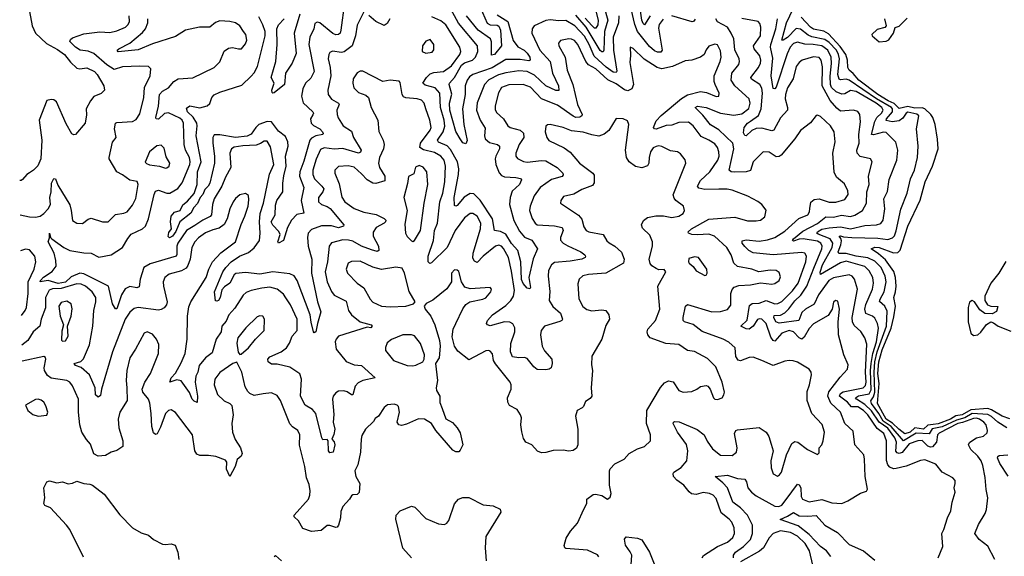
# Model space of a CAD drawing. Extents: x 2143765 to 2212931, y 878955 to 1017455.
# Tile 28 of 256: x 2144875 to 2151760, y 900077 to 903828. Entities that reach past the tile are written whole.
import ezdxf

# ---------------------------------------------------------------- set-up
doc = ezdxf.new("R2010")
doc.units = 0

msp = doc.modelspace()

# ---------------------------------------------------------------- linework, layer by layer
at = {"layer": '0CON20XD'}
for points in [[(2147147.4, 903945), (2147121.6, 903755), (2147115.7, 903734.3), (2147105, 903723.8), (2147085, 903723.2), (2147065, 903731.9), (2146975, 903806.5), (2146955, 903811.4), (2146938.9, 903801.1), (2146931.8, 903765), (2146903.2, 903705), (2146896.3, 903655), (2146935.4, 903465), (2146911.6, 903418.4), (2146875, 903384.2), (2146856.1, 903343.9), (2146847, 903293), (2146856.9, 903246.9), (2146924.3, 903185), (2146930.6, 903175), (2146925.9, 903164.1), (2146910, 903135), (2146912.5, 903105), (2146929.2, 903089.2), (2146975, 903064.6), (2146993.9, 903045), (2146997.5, 903032.5), (2146995, 903024.6), (2146945, 903015.2), (2146915, 902998.9), (2146905, 902986.8), (2146861.8, 902838.2), (2146833.1, 902765), (2146831.3, 902735), (2146861.2, 902655), (2146842.6, 902565), (2146862, 902475), (2146813.6, 902466.4), (2146775, 902426.9), (2146747.5, 902375), (2146720, 902285), (2146684, 902265), (2146680, 902275), (2146697.1, 902327.1), (2146686.9, 902346.9), (2146645, 902390.8), (2146634.6, 902415), (2146661.1, 902465), (2146665, 902532.5), (2146673.1, 902565), (2146716.1, 902625), (2146715.3, 902685.3), (2146723.3, 902736.7), (2146739.3, 902805), (2146734.3, 902875), (2146752.9, 902945), (2146750.6, 902975), (2146735, 903012.2), (2146685, 903049.6), (2146635, 903114.2), (2146605, 903115.2), (2146547.6, 903095), (2146526.6, 903075), (2146493.4, 903026.7), (2146465.8, 903014.2), (2146385, 903005.1), (2146275, 903023.4), (2146235, 903022.9), (2146225.8, 903005), (2146224.8, 902965.2), (2146238.4, 902875), (2146236.5, 902825), (2146204.2, 902685), (2146194.1, 902665), (2146169.7, 902640.3), (2146155.1, 902604.9), (2146138.2, 902585), (2146117.8, 902542.2), (2146093.3, 902515), (2146073.1, 902475), (2145995.6, 902414.4), (2145968.1, 902348.1), (2145945, 902314.7), (2145924.1, 902304.1), (2145913.1, 902313.1), (2145918.6, 902341.4), (2145936, 902365), (2145930, 902415), (2145935.4, 902455), (2145958.3, 902481.7), (2145996.7, 902493.3), (2146016.3, 902533.7), (2146049.7, 902560.3), (2146096.5, 902613.5), (2146116.3, 902675), (2146117.9, 902765), (2146145.5, 902835), (2146110, 903015), (2146117.4, 903085), (2146114.3, 903105), (2146087.3, 903147.3), (2146049.4, 903185), (2146041.1, 903208.9), (2146065, 903225.3), (2146135, 903211.4), (2146186.7, 903225), (2146205, 903241.2), (2146218.6, 903285), (2146235, 903301.9), (2146275, 903321.5), (2146428.8, 903371.2), (2146493.3, 903433.3), (2146514.3, 903455.7), (2146538.6, 903501.4), (2146592.5, 903715), (2146590.8, 903745), (2146575, 903792.5), (2146548.2, 903848.2)], [(2148215, 903863.2), (2148289.4, 903815), (2148325, 903682.2), (2148359.5, 903639.5), (2148402.3, 903615), (2148425, 903593.2), (2148442.7, 903565), (2148444.5, 903545.5), (2148435, 903540.8), (2148375, 903550.5), (2148275, 903550), (2148178.9, 903491.1), (2148044.6, 903445.4), (2148021.3, 903428.7), (2148004.8, 903405), (2147989.8, 903365), (2147990.4, 903305), (2147971.1, 903205), (2147982.1, 903095), (2148005, 902982.5), (2147995, 902960), (2147975, 902966.7), (2147954.3, 902994.3), (2147925.3, 903045.3), (2147883.2, 903195), (2147881.9, 903245), (2147896.9, 903306.9), (2147878.5, 903375), (2147880.9, 903385), (2147916.4, 903425), (2147965, 903510.8), (2147985, 903525.4), (2148041.5, 903545), (2148062.4, 903565), (2148078.4, 903605), (2148075.9, 903645), (2147943, 903803), (2147875, 903926.2)], [(2148095.4, 903914.6), (2148144.6, 903804.6), (2148165, 903792.5), (2148215, 903790.1), (2148225, 903782.6), (2148238.1, 903755), (2148245.2, 903644.8), (2148195, 903585.5), (2148175, 903580), (2148174.3, 903674.3), (2148168, 903695), (2148080.9, 903755), (2148000.7, 903855)], [(2148961.5, 903915), (2148987, 903825), (2148965.4, 903744.6), (2148958.9, 903615), (2148955, 903603.6), (2148946.7, 903603.3), (2148935, 903612.5), (2148835.4, 903775), (2148765, 903859.3)], [(2148893, 903935), (2148920.1, 903825), (2148918.5, 903791.5), (2148905, 903768.1), (2148895, 903769.6), (2148875, 903788.1), (2148828.4, 903838.3)], [(2149375, 903831.8), (2149347.6, 903795), (2149341.7, 903768.3), (2149367.2, 903615), (2149358.7, 903601.3), (2149335, 903600), (2149315, 903609.5), (2149280.2, 903640.2), (2149196.3, 903746.3), (2149175.6, 903795.6), (2149151.3, 903905)], [(2149284.3, 903855), (2149245, 903793.3), (2149235, 903802.5), (2149226.7, 903825), (2149211.2, 903925)], [(2151778.2, 900975), (2151715, 901013.6), (2151670.6, 901055), (2151645, 901068.6), (2151610.3, 901070.3), (2151535, 901074.9), (2151485, 901045.4), (2151425, 901028.2), (2151325, 900982.7), (2151255, 900966.6), (2151235, 900932.3), (2151145, 900936.5), (2151055, 900883.1), (2150968.3, 900985), (2150912.3, 901022.3), (2150883, 901075), (2150830.6, 901145), (2150825.8, 901164.2), (2150845, 901191.2), (2150854, 901225), (2150850.5, 901365), (2150855.9, 901435), (2150871.3, 901505), (2150936.2, 901685), (2150940.4, 901789.6), (2150925.8, 901825), (2150887.8, 901857.8), (2150891.2, 901875), (2150919.8, 901925), (2150933.1, 901995), (2150927.5, 902035), (2150899.3, 902095), (2150855, 902140.7), (2150805, 902164.1), (2150725, 902175.9), (2150655, 902194.4), (2150603, 902193), (2150598.3, 902205), (2150618.1, 902255), (2150621.7, 902281.7), (2150618.1, 902298.1), (2150604.7, 902315), (2150615, 902318), (2150635, 902310), (2150695, 902305.7), (2150875, 902301.3), (2150945, 902290.6), (2150978.1, 902301.9), (2150992.2, 902317.8), (2151005, 902353.1), (2151036.7, 902503.3), (2151081.1, 902615), (2151105, 902716.2), (2151131.1, 902775), (2151153.8, 902865), (2151157.7, 902945), (2151145.3, 903065), (2151162.2, 903155), (2151147.9, 903167.9), (2151085, 903182.3), (2151073.2, 903175), (2151050.3, 903139.7), (2151025, 903121.4), (2150975, 903115.1), (2150933, 903123), (2150936.2, 903135), (2150978.6, 903185), (2150978.6, 903205), (2150970.4, 903215), (2150866, 903275), (2150674.6, 903405.4), (2150655, 903413.3), (2150615, 903407.1), (2150605, 903412.9), (2150597.1, 903445), (2150607.2, 903555), (2150601.2, 903585), (2150586.5, 903615), (2150535, 903669), (2150505, 903690.8), (2150415, 903707.3), (2150389.2, 903719.2), (2150335, 903763), (2150305, 903767.1), (2150245, 903703.4), (2150215, 903684.2), (2150204.8, 903684.8), (2150236.3, 903805), (2150283, 903905)], [(2144944.5, 903885), (2144961.6, 903785), (2144985.9, 903735), (2145062.4, 903662.4), (2145140.3, 903620.3), (2145188.8, 903585), (2145230.2, 903530.2), (2145275, 903489.2), (2145295, 903483.8), (2145345, 903492.7), (2145397.5, 903465), (2145416.4, 903445), (2145464.3, 903365), (2145468.6, 903335), (2145445, 903311.4), (2145395, 903290), (2145370.2, 903259.8), (2145339.4, 903205), (2145342.4, 903162.4), (2145332.7, 903105), (2145265, 903026), (2145255, 903022), (2145240.9, 903030.9), (2145201.2, 903101.2), (2145132, 903255), (2145115, 903267.5), (2145095, 903271.2), (2145065, 903262.5), (2145012.3, 903125), (2145029.6, 902985), (2145023.2, 902855), (2145002.6, 902807.4), (2144972.5, 902775), (2144945, 902758.6), (2144925, 902746), (2144895, 902710.8), (2144885, 902704.2), (2144875.4, 902704.1)], [(2144878.7, 902464), (2144945, 902449.3), (2144985, 902446.9), (2145019.2, 902455), (2145045, 902472.3), (2145075.4, 902505), (2145091.8, 902535), (2145086.2, 902585), (2145095.6, 902625), (2145098.6, 902685), (2145115, 902718.8), (2145126, 902715), (2145141.7, 902671.7), (2145225, 902532.9), (2145236, 902495), (2145244.4, 902424.4), (2145275.7, 902405.7), (2145315, 902404.4), (2145355, 902434.3), (2145375, 902440.8), (2145455, 902415.7), (2145495, 902413.8), (2145545, 902467.1), (2145602.5, 902475), (2145625.8, 902485), (2145665, 902532), (2145688.3, 902578.3), (2145704, 902675), (2145697.3, 902697.3), (2145645, 902705.7), (2145595, 902743.1), (2145555, 902764.2), (2145500, 902855), (2145500, 902865), (2145525, 902972.5), (2145550.8, 903005), (2145537.8, 903065), (2145545, 903103.8), (2145555, 903109.4), (2145665, 903115.4), (2145689.5, 903130.5), (2145715, 903169.2), (2145742.5, 903285), (2145748.8, 903355), (2145788.2, 903435), (2145792.5, 903485), (2145775, 903500), (2145715, 903502.9), (2145595, 903498.2), (2145535, 903480.3), (2145485, 903513.1), (2145395, 903590.8), (2145355, 903607.3), (2145298.8, 903615), (2145266.7, 903635), (2145225.8, 903675), (2145230.6, 903689.4), (2145245, 903700.8), (2145325, 903730), (2145435, 903744.1), (2145505, 903738.4), (2145555, 903750.8), (2145614.7, 903775.3), (2145634.6, 903795), (2145642.9, 903815), (2145640.7, 903855)], [(2146958.8, 901705), (2146945.6, 901645), (2146935, 901638.8), (2146930, 901645), (2146912.6, 901712.6), (2146907.3, 901765), (2146816.7, 902005), (2146795, 902037.1), (2146765, 902051.7), (2146645, 902064.3), (2146555, 902049), (2146455, 902060.3), (2146387, 902053), (2146375, 902044.2), (2146345, 901986.2), (2146308.6, 901961.4), (2146290, 901940), (2146277.3, 901885), (2146265.6, 901865), (2146255, 901859.4), (2146243.7, 901863.7), (2146238, 901925), (2146296.4, 902065), (2146316.2, 902095), (2146353.8, 902135), (2146412.9, 902175), (2146475, 902200.6), (2146515, 902233.9), (2146551.1, 902285), (2146557.5, 902335), (2146551.4, 902415), (2146557.1, 902472.9), (2146579.8, 902545), (2146621.4, 902748.6), (2146652.7, 902815), (2146630, 902940), (2146605, 902980), (2146585, 902980), (2146558.4, 902961.6), (2146529, 902951), (2146435, 902946.9), (2146374.2, 902935.8), (2146355.4, 902924.6), (2146345.5, 902895), (2146351.9, 902795), (2146315, 902727.5), (2146290, 902665), (2146234.2, 902575), (2146223.7, 902535), (2146216.9, 902463.1), (2146207.7, 902452.2), (2146155, 902426.6), (2146101, 902389), (2146040.7, 902355), (2145982.2, 902265), (2145974.2, 902244.2), (2145973.8, 902186.2), (2145968.5, 902175), (2145788.7, 902121.3), (2145743.5, 902095), (2145717.5, 902015), (2145710.3, 901959.7), (2145695, 901953.5), (2145645, 901961.8), (2145613.8, 901946.2), (2145587.6, 901905), (2145555, 901807.5), (2145545, 901807.5), (2145525, 901841.2), (2145495.7, 901965.7), (2145325, 902051.2), (2145295, 902055.8), (2145235, 902031.1), (2145195, 901994.1), (2145145, 901982.7), (2145075, 902003.7), (2145018.8, 901995), (2145020.4, 902005), (2145041.4, 902028.6), (2145102.4, 902067.6), (2145129.6, 902105), (2145128.1, 902145), (2145115.6, 902195.6), (2145074.3, 902275), (2145083.6, 902303.6), (2145085, 902336.2), (2145090, 902305), (2145101.2, 902295), (2145185, 902235.6), (2145225, 902214.4), (2145325, 902197.5), (2145375, 902195.5), (2145427.8, 902167.8), (2145515, 902183.9), (2145595, 902234.6), (2145630.7, 902299.3), (2145655, 902329.2), (2145733.4, 902366.6), (2145754.7, 902385.3), (2145776.9, 902435), (2145815, 902606.7), (2145825, 902629.2), (2145845, 902635.4), (2145905, 902615.4), (2145925, 902616.2), (2145982, 902648), (2146012.1, 902687.9), (2146064.8, 902815), (2146068.1, 902835), (2146062.6, 902865), (2146035.8, 902915), (2146025.7, 902955.7), (2146020.8, 903105), (2146011.8, 903125), (2145995, 903140.3), (2145915, 903176.6), (2145888.3, 903171.7), (2145845, 903132.5), (2145830, 903135), (2145826.9, 903145), (2145845.8, 903224.2), (2145854.1, 903305), (2145875, 903328.8), (2145915, 903351.4), (2145953.3, 903396.7), (2145983.8, 903415), (2146085, 903420.8), (2146235.3, 903494.7), (2146275, 903534.2), (2146305, 903607.5), (2146335, 903630), (2146364.3, 903634.3), (2146405, 903624.2), (2146427.5, 903625), (2146455, 903660), (2146464.2, 903685), (2146455.9, 903724.1), (2146441.1, 903745), (2146415.2, 903785.3), (2146385.2, 903805.2), (2146344, 903816), (2146275, 903820), (2146245, 903809.6), (2146205, 903776.8), (2146133.4, 903776.6), (2146035, 903754.2), (2145965, 903711.6), (2145805, 903659.3), (2145705, 903617), (2145565, 903603.5), (2145556.2, 903615), (2145568.8, 903625), (2145645, 903663.2), (2145735, 903738.5), (2145755.3, 903765), (2145772.6, 903805), (2145770.8, 903835)], [(2146835, 903866), (2146794.3, 903735), (2146809.4, 903590.6), (2146780, 903525), (2146732.9, 903455), (2146726, 903374), (2146655, 903315.8), (2146645, 903314.3), (2146640, 903320), (2146638.6, 903335), (2146653.8, 903385), (2146634.3, 903425), (2146667.1, 903535), (2146676.7, 903655), (2146674.6, 903764.6), (2146685, 903791.4), (2146725.8, 903835)], [(2147285, 903887.5), (2147235, 903790), (2147222.9, 903715), (2147199.1, 903645), (2147145, 903602.5), (2147125, 903597.8), (2147062, 903608), (2147045, 903599.2), (2147036.9, 903585), (2147033.1, 903555), (2147046.8, 903495), (2147050, 903435), (2147029.6, 903335), (2147033.5, 903305), (2147055, 903271.8), (2147105, 903243.8), (2147110, 903235), (2147093.6, 903196.4), (2147094.6, 903164.6), (2147102.6, 903142.6), (2147137.8, 903085), (2147195, 903049.2), (2147210, 903005), (2147263.3, 902915), (2147258.9, 902901.1), (2147245, 902895.6), (2147135, 902928.4), (2147074, 902924), (2147005, 902931.1), (2146979.7, 902920.3), (2146947.7, 902852.3), (2146925.2, 902775), (2146925.8, 902745), (2146936.3, 902716.3), (2146989.1, 902665), (2147002, 902645), (2146995, 902625.6), (2146964.6, 902585), (2146963.8, 902555), (2146985, 902536.6), (2147025, 902522.7), (2147047, 902507), (2147142.9, 902395), (2147139.2, 902385), (2147105, 902372.8), (2147055, 902387), (2146985, 902388.1), (2146915, 902362.1), (2146893.1, 902335), (2146888.8, 902305), (2146892.4, 902245), (2146917.4, 902155), (2146916.1, 902055), (2146958, 901855), (2146981.1, 901785), (2146958.8, 901705)], [(2147462.5, 903835), (2147445, 903802.5), (2147425, 903787.5), (2147365, 903814.4), (2147316.8, 903856.8)], [(2149064.2, 903855), (2149062.6, 903805), (2149026, 903705), (2149027.9, 903615), (2149051.3, 903468.7), (2149045, 903460), (2149025, 903460.6), (2148975.3, 903495.3), (2148893, 903573), (2148857.5, 903655), (2148825, 903711.9), (2148756.3, 903786.3), (2148695, 903822.1), (2148645, 903820.6), (2148585, 903828), (2148555, 903822), (2148472, 903785), (2148458.9, 903765), (2148457.3, 903735), (2148512.5, 903615), (2148585.2, 903535.2), (2148601.9, 903455), (2148643.9, 903365), (2148645, 903333.1), (2148625, 903332), (2148555.4, 903365), (2148475, 903440.7), (2148423.7, 903466.3), (2148365, 903470.2), (2148275, 903457.2), (2148223, 903443), (2148155, 903407.4), (2148125.3, 903375), (2148073.8, 903246.2), (2148069.2, 903195), (2148095.2, 903125.2), (2148130.5, 903070.5), (2148126.2, 903015), (2148130.9, 902995), (2148160.4, 902970.4), (2148216.2, 902955), (2148230, 902945), (2148229.3, 902925), (2148203.8, 902875), (2148200, 902855), (2148205.3, 902815), (2148227.7, 902757.7), (2148245, 902739.1), (2148265, 902729.2), (2148345, 902724.5), (2148376.7, 902716.7), (2148385, 902707.5), (2148370.6, 902675), (2148320, 902630), (2148305.3, 902584.7), (2148300.3, 902535), (2148331.2, 902425), (2148369.2, 902349.2), (2148405, 902306.8), (2148456.4, 902286.4), (2148495.4, 902225), (2148465.4, 902155.4), (2148434.6, 902025), (2148447.5, 901955), (2148442.9, 901947.1), (2148425, 901950), (2148395, 901983.6), (2148385, 902012.5), (2148380, 902135), (2148357.8, 902215), (2148315, 902263.6), (2148275, 902328.4), (2148238.1, 902348.1), (2148194.5, 902355), (2148182.5, 902435), (2148095, 902567.1), (2148050, 902610), (2148025, 902614.1), (2147983.2, 902586.8), (2147935, 902530), (2147925, 902524.5), (2147915, 902528), (2147912.8, 902585), (2147944, 902745), (2147945.2, 902785), (2147936.7, 902835), (2147888.5, 902921.5), (2147865, 902945.2), (2147805, 902971.2), (2147797.1, 902985), (2147837, 903045), (2147847, 903083), (2147842.9, 903125), (2147817.6, 903215), (2147813.3, 903315), (2147780.6, 903350.6), (2147709.9, 903369.9), (2147695.4, 903385), (2147719.1, 903425), (2147745, 903449.2), (2147772, 903458), (2147837.8, 903465), (2147894.8, 903505), (2147953.9, 903585), (2147958.9, 903605), (2147953.4, 903635), (2147855, 903791.8), (2147819.6, 903819.6), (2147757.5, 903847.5)], [(2149599.3, 903830.7), (2149588, 903815), (2149578, 903812), (2149435, 903855.7)], [(2149867.7, 900065), (2149865.9, 900085), (2149881.2, 900105), (2149935.8, 900145), (2149985.1, 900194.9), (2149998.8, 900235), (2149998.5, 900295), (2149964.1, 900365), (2149915.8, 900415), (2149862.5, 900455), (2149824.9, 900554.9), (2149791.3, 900591.3), (2149737.5, 900635), (2149825, 900643), (2149895, 900620.8), (2149946.4, 900616.4), (2149958.3, 900598.3), (2149966.2, 900555), (2149992.1, 900525), (2150025, 900499.7), (2150155, 900426.8), (2150184.1, 900425.9), (2150205, 900433.8), (2150235, 900473.8), (2150315, 900580.8), (2150325, 900575.8), (2150336.4, 900555), (2150340.9, 900495), (2150348.6, 900475), (2150395, 900457.1), (2150485, 900472.9), (2150555, 900450.6), (2150625, 900445.7), (2150666.4, 900463.6), (2150755, 900518), (2150797, 900533), (2150803.8, 900545), (2150787.5, 900635), (2150783.3, 900755), (2150777, 900787), (2150714.5, 900855), (2150702.5, 900952.5), (2150645.7, 901005), (2150614.6, 901085), (2150547.1, 901147.1), (2150525.6, 901195), (2150534, 901226), (2150611.9, 901328.1), (2150664.4, 901385), (2150667.5, 901415), (2150638.5, 901485), (2150601.2, 901625), (2150598.9, 901715), (2150608.9, 901805), (2150595, 901860), (2150580, 901865), (2150565, 901853.3), (2150556.2, 901805), (2150529.5, 901760.5), (2150425, 901702.5), (2150395, 901669.1), (2150360.4, 901609.6), (2150345.2, 901594.8), (2150325, 901603.8), (2150287, 901647), (2150255, 901654.8), (2150205, 901636.9), (2150155, 901581.2), (2150145, 901584.5), (2150127.9, 901607.9), (2150095, 901705.3), (2150065, 901733.6), (2150045, 901737.3), (2150035, 901731.8), (2150005, 901686.2), (2149975, 901665.4), (2149955, 901666.2), (2149918.8, 901685), (2149961.9, 901728.1), (2149979.2, 901830.8), (2149996.6, 901843.4), (2150045, 901845.8), (2150095, 901865.3), (2150155, 901841.5), (2150176.1, 901843.8), (2150205, 901858.8), (2150278.3, 901931.7), (2150318.7, 901985), (2150372.8, 902135), (2150376.9, 902175), (2150365.3, 902195.3), (2150345, 902201.2), (2150145, 902184.5), (2150005, 902199.2), (2149973.8, 902213.8), (2149945, 902241.8), (2149926.9, 902265), (2149928.1, 902281.9), (2149955, 902290), (2150045, 902279.6), (2150105, 902288.2), (2150155, 902304.7), (2150225, 902349.7), (2150322.6, 902437.4), (2150386.7, 902465), (2150398.8, 902485), (2150400.9, 902509.1), (2150407.2, 902552.8), (2150429.7, 902570.3), (2150465.8, 902575.8), (2150535, 902552.3), (2150583.1, 902553.1), (2150645, 902570.5), (2150668.5, 902605), (2150665, 902631.2), (2150641.7, 902681.7), (2150586.6, 902726.6), (2150571.3, 902761.3), (2150561.5, 902895), (2150578.2, 902975), (2150569.6, 903045), (2150545, 903086.7), (2150475, 903152), (2150455, 903160), (2150445, 903157.5), (2150405, 903106), (2150335, 903054.3), (2150295, 902995.8), (2150199.8, 902880.2), (2150185, 902870.6), (2150165, 902869.4), (2150115, 902901.4), (2150075, 902904.2), (2150003.5, 902835), (2149986.2, 902773.8), (2149955, 902764.1), (2149871.6, 902761.6), (2149850, 902765), (2149835.8, 902775), (2149869.5, 902925), (2149861.8, 902965), (2149765, 903058.1), (2149705, 903094.2), (2149651.5, 903161.5), (2149597.5, 903215), (2149615, 903224.4), (2149675, 903213.7), (2149775, 903175.6), (2149869.1, 903160.8), (2149925, 903170.5), (2149973.8, 903206.2), (2149982.8, 903245), (2149975.2, 903275.2), (2149876.9, 903365), (2149850.9, 903405), (2149854.1, 903455), (2149903.6, 903515), (2149909.6, 903535), (2149906.1, 903555), (2149877, 903617), (2149869.7, 903695), (2149850.7, 903735), (2149824.8, 903774.8), (2149755, 903813.8), (2149744, 903835)], [(2150428.3, 902091.7), (2150484.8, 902225), (2150487, 902245), (2150477.8, 902265), (2150455, 902279), (2150354.5, 902295.5), (2150326.5, 902293.5), (2150285, 902278.6), (2150278.6, 902285), (2150286.5, 902295), (2150350.4, 902349.6), (2150455, 902402.1), (2150511.1, 902448.9), (2150565, 902446.5), (2150621.4, 902461.4), (2150685, 902453.2), (2150715, 902460.6), (2150767.7, 902495), (2150796.7, 902545), (2150800, 902625), (2150815.4, 902675), (2150811.3, 902735), (2150835.7, 902835), (2150824.4, 902854.4), (2150751.5, 902871.5), (2150731.1, 902895), (2150730, 902915), (2150745.7, 902965), (2150744, 903025), (2150753.5, 903115), (2150750, 903165), (2150735, 903187.1), (2150705, 903195.5), (2150615, 903189.7), (2150589.1, 903209.1), (2150543.6, 903263.6), (2150487.2, 903365), (2150487.8, 903497.8), (2150480.7, 903545), (2150465, 903562.7), (2150425, 903568.7), (2150346, 903544), (2150325, 903528.1), (2150305, 903500.8), (2150283.3, 903415), (2150245, 903352.2), (2150229.7, 903305), (2150228.2, 903275), (2150244.7, 903215), (2150244, 903195), (2150195, 903142.7), (2150148.6, 903055), (2150135, 903051.5), (2150065, 903070.5), (2150025, 903067.3), (2149995.8, 903054.2), (2149955, 903015.8), (2149945, 903019.2), (2149936.8, 903036.8), (2149942.3, 903075), (2149965.3, 903105), (2149985, 903119.5), (2150041.4, 903158.7), (2150059.1, 903205), (2150068.4, 903315), (2150065, 903350), (2150051.8, 903375), (2149991.7, 903411.7), (2149987.3, 903425), (2150042.2, 903495), (2150055.3, 903525), (2150057.4, 903545), (2150050, 903575), (2150012.2, 903625), (2150006.6, 903645), (2150055.3, 903715), (2150057, 903777), (2150051.7, 903801.7), (2150038.8, 903815), (2149925, 903836.4)], [(2151693.8, 900055), (2151645, 900148), (2151585, 900194.4), (2151554.4, 900235), (2151580.5, 900299.5), (2151626.9, 900375), (2151635.4, 900404.6), (2151644.5, 900484.5), (2151632.9, 900542.9), (2151627, 900627), (2151611.1, 900711.1), (2151597.9, 900745), (2151575, 900777.8), (2151525, 900824.3), (2151510, 900855), (2151517.4, 900872.6), (2151533.1, 900885), (2151565, 900904.6), (2151615, 900915.5), (2151640.4, 900939.6), (2151643.5, 900956.5), (2151632.8, 900995), (2151616.1, 901015), (2151586.3, 901035), (2151565, 901042.3), (2151545, 901040.8), (2151468, 901012), (2151435, 901005.7), (2151305, 900937.8), (2151294, 900925), (2151285.2, 900874.8), (2151258.8, 900841.2), (2151245, 900839.6), (2151225, 900847.5), (2151185, 900886.2), (2151155, 900884.3), (2151095, 900864), (2151045, 900803), (2151025, 900795.6), (2151009.9, 900799.9), (2151001.9, 900811.9), (2151005.9, 900874.1), (2150994.6, 900905), (2150945, 900973.1), (2150884.7, 901015), (2150832.6, 901092.6), (2150785, 901138.9), (2150726.8, 901175), (2150720, 901185), (2150740.9, 901199.1), (2150815, 901212.1), (2150829.4, 901240.6), (2150825.6, 901375), (2150829.8, 901425), (2150840.3, 901495), (2150866.4, 901575), (2150880.6, 901670.6), (2150873.3, 901703.3), (2150855, 901740.5), (2150839.4, 901755), (2150792.5, 901775), (2150784.3, 901804.3), (2150792, 901838), (2150839.1, 901945), (2150845.2, 901985.2), (2150840.6, 902025), (2150815, 902072.1), (2150785, 902101.6), (2150655, 902140.5), (2150615, 902129.3), (2150475, 902046.2), (2150473.4, 902063.4), (2150488.8, 902115), (2150555.4, 902235), (2150561.7, 902265), (2150541.6, 902295), (2150458.2, 902328.2), (2150448.5, 902335), (2150454.2, 902345), (2150485, 902362.9), (2150535, 902372.9), (2150615, 902380.4), (2150685, 902366.7), (2150785, 902389.5), (2150867.1, 902392.9), (2150897.1, 902402.9), (2150914, 902426), (2150924.7, 902505), (2150918.7, 902575), (2150943.2, 902626.8), (2150955, 902710.8), (2151007.9, 902845), (2151014.5, 902915.5), (2151002.7, 902972.7), (2150935, 903040), (2150915, 903042.9), (2150845, 903022.6), (2150831.5, 903025), (2150853.9, 903116.1), (2150868.5, 903145), (2150900.3, 903175), (2150912.1, 903195), (2150903.1, 903215), (2150865.2, 903245), (2150725, 903326.5), (2150685, 903332), (2150645, 903309.4), (2150625, 903307.3), (2150585, 903324.1), (2150553, 903353), (2150545.7, 903375), (2150542.8, 903432.8), (2150552.7, 903522.7), (2150549.4, 903565), (2150527.3, 903615), (2150485, 903645.8), (2150424.8, 903655.2), (2150366, 903656), (2150315, 903670.6), (2150285, 903661.2), (2150263, 903635), (2150240.8, 903589.2), (2150165, 903355.6), (2150155, 903345.5), (2150145, 903348.1), (2150129.6, 903435), (2150141.8, 903558.2), (2150125.6, 903635.6), (2150126.9, 903655), (2150162.7, 903765), (2150174.8, 903835)], [(2151798, 901038), (2151745, 901056.2), (2151671.6, 901101.6), (2151645, 901109.7), (2151525, 901100.8), (2151465, 901064.6), (2151422, 901058), (2151385, 901034.2), (2151297.1, 901002.9), (2151262.9, 900997.1), (2151225.8, 900994.2), (2151195, 900965.6), (2151135, 900975.2), (2151101.4, 900945), (2151065, 900933.9), (2151022.4, 900965), (2150978.5, 901008.4), (2150935, 901035.6), (2150873.8, 901145), (2150884.7, 901284.7), (2150876.3, 901355), (2150882.2, 901435), (2150905, 901521.2), (2150968.1, 901671.9), (2150988.2, 901751.8), (2150999.4, 901825), (2150987.6, 901885), (2151000.4, 901925), (2151004.8, 901965), (2151000, 902025), (2150986.9, 902066.9), (2150930.2, 902150.2), (2150879.7, 902190.3), (2150830, 902225), (2150855, 902237.2), (2150885, 902235.8), (2150985, 902197.6), (2151015, 902200.9), (2151032.8, 902217.2), (2151085, 902384.4), (2151172.5, 902567.5), (2151206.7, 902695), (2151257.8, 902805), (2151296.9, 902925), (2151293, 902993), (2151276.9, 903095), (2151261.3, 903145), (2151246.7, 903165), (2151203.9, 903203.9), (2151185, 903211.5), (2151135, 903209.3), (2151085, 903220.8), (2151025, 903207.3), (2150991.1, 903241.1), (2150948.1, 903261.9), (2150875, 903304.9), (2150742.2, 903405), (2150702.7, 903452.7), (2150676.2, 903475), (2150666.2, 903495), (2150664.4, 903545), (2150652.4, 903585), (2150611.6, 903641.6), (2150530.1, 903730.1), (2150498.1, 903748.1), (2150425, 903761.9), (2150405, 903775.3), (2150340, 903845)], [(2150923.3, 903835), (2150933.3, 903785), (2150925, 903774.2), (2150870.2, 903759.8), (2150833.8, 903725), (2150836.7, 903715), (2150885, 903673.3), (2150935, 903678.8), (2150952.7, 903687.3), (2150985.7, 903734.3), (2150997, 903773), (2151025, 903783.3), (2151081.7, 903838.3)], [(2150065.6, 901445.6), (2150005, 901468.1), (2149975, 901465.5), (2149915, 901443.6), (2149898.1, 901448.1), (2149882.7, 901472.7), (2149878.9, 901535), (2149834.7, 901574.7), (2149794.7, 901594.7), (2149647.3, 901647.3), (2149585, 901697.3), (2149523.8, 901715), (2149515.6, 901725.6), (2149515.5, 901745), (2149530.8, 901825), (2149545, 901836.9), (2149715, 901785.3), (2149775, 901786.9), (2149825, 901801.5), (2149847.8, 901832.2), (2149848.8, 901915), (2149858.3, 901941.7), (2149872.4, 901957.6), (2149905, 901970.4), (2149985, 901974.5), (2150055, 901989.4), (2150135, 901980), (2150155.4, 901984.6), (2150185, 902004.3), (2150195, 902030), (2150185, 902060), (2150165, 902074.4), (2150123.1, 902076.9), (2150044.3, 902064.3), (2149995, 902083.1), (2149895, 902103.1), (2149870, 902125), (2149850.7, 902185), (2149819.4, 902235), (2149734.8, 902314.8), (2149695, 902329.7), (2149615, 902323.2), (2149575, 902326.2), (2149552, 902335), (2149550.6, 902345), (2149572.5, 902365), (2149695, 902434.3), (2149875, 902446.8), (2149965, 902422.7), (2150025, 902421.4), (2150055, 902427.5), (2150085, 902450), (2150095.8, 902495.8), (2150065.5, 902535.5), (2150037.4, 902557.4), (2149966.2, 902595), (2149856.5, 902636.5), (2149823.4, 902643.4), (2149765, 902644.2), (2149665, 902640), (2149625, 902651.2), (2149614.1, 902665), (2149636.1, 902705), (2149700.4, 902765), (2149756.6, 902845), (2149765.3, 902875), (2149764, 902905), (2149753.7, 902933.7), (2149735, 902960.9), (2149695, 902986.7), (2149640.5, 903010.5), (2149585, 903086.5), (2149552.1, 903112.1), (2149485, 903108.4), (2149435, 903090.9), (2149395, 903087.8), (2149325, 903063.8), (2149313.8, 903065), (2149307.1, 903075), (2149325, 903120), (2149360.6, 903159.4), (2149502.7, 903277.3), (2149545, 903303.6), (2149636, 903326), (2149678.8, 903318.8), (2149745, 903290), (2149765, 903294), (2149765.6, 903315), (2149737.8, 903375), (2149730.6, 903395), (2149732.2, 903435), (2149774.5, 903535), (2149780.4, 903565), (2149775, 903610), (2149765, 903634), (2149755, 903651.2), (2149737, 903657), (2149695, 903642.5), (2149675, 903617.5), (2149660.4, 903585), (2149635, 903566.7), (2149575, 903545.4), (2149528.8, 903541.2), (2149439.9, 903500.1), (2149365, 903483.8), (2149332.8, 903492.8), (2149242.9, 903552.9), (2149165, 903626), (2149144.1, 903635.9), (2149146.8, 903576.8), (2149141.5, 903528.5), (2149166.3, 903375), (2149155, 903345.5), (2149128.2, 903331.8), (2149105, 903336.6), (2149045, 903380), (2148987.8, 903407.8), (2148905, 903484.2), (2148878.6, 903498.6), (2148853.4, 903513.4), (2148834.7, 903535), (2148778.4, 903655), (2148755, 903682.1), (2148735, 903692.5), (2148715, 903693.3), (2148657.2, 903682.8), (2148641.9, 903665), (2148644.5, 903645), (2148688.5, 903565), (2148703.1, 903475), (2148744.2, 903375), (2148775.8, 903235), (2148808.2, 903165), (2148806.9, 903155), (2148792.8, 903147.2), (2148765, 903145.3), (2148745, 903153.3), (2148635, 903231.2), (2148524.1, 903274.1), (2148446.2, 903356.2), (2148395, 903375.3), (2148295, 903373.4), (2148245.5, 903355), (2148224, 903316), (2148199.2, 903225), (2148200.5, 903200.5), (2148209.4, 903179.4), (2148257.9, 903135), (2148288.9, 903085), (2148304.7, 903074.7), (2148375, 903056.4), (2148399.2, 903035), (2148400.8, 903005), (2148368.4, 902955), (2148344.6, 902895), (2148344.5, 902875), (2148356.8, 902856.8), (2148397.1, 902837.1), (2148425, 902831.9), (2148524.7, 902844.7), (2148555, 902841.9), (2148634.4, 902795), (2148673.5, 902755), (2148676.2, 902743.8), (2148668.1, 902731.9), (2148595, 902711.3), (2148515, 902653.8), (2148473.1, 902596.9), (2148445.5, 902525), (2148440.8, 902495), (2148459.2, 902439.2), (2148480.9, 902405), (2148494.4, 902395), (2148615, 902388), (2148669.2, 902375), (2148675.4, 902355), (2148656.4, 902305), (2148657.1, 902287.1), (2148675.8, 902265.8), (2148707.5, 902247.5), (2148799.2, 902205), (2148827.5, 902185), (2148832.5, 902175), (2148830, 902165), (2148806.6, 902153.4), (2148725, 902139), (2148615, 902129.6), (2148594.5, 902115), (2148573.8, 902075), (2148569.6, 902035), (2148583.1, 901926.9), (2148578.6, 901865), (2148604, 901824), (2148657.4, 901777.4), (2148670, 901735), (2148666.2, 901725), (2148652.6, 901717.4), (2148545.3, 901684.7), (2148522.1, 901655), (2148518.2, 901625), (2148528.8, 901545), (2148544.2, 901514.2), (2148595.8, 901455), (2148598.5, 901425), (2148590.6, 901395), (2148577.1, 901385), (2148555, 901380.2), (2148493.3, 901383.3), (2148470.9, 901400.8), (2148425, 901459.5), (2148405, 901466.4), (2148365, 901463.5), (2148321.8, 901471.8), (2148306.2, 901505), (2148309.7, 901565), (2148338.4, 901645), (2148336.7, 901675), (2148322.6, 901702.6), (2148302.8, 901712.8), (2148265, 901716.8), (2148165, 901688.5), (2148146.2, 901695), (2148140, 901705), (2148147.1, 901725), (2148180.9, 901765), (2148275, 901830.3), (2148310, 901865), (2148327.6, 901895), (2148334.2, 901935.8), (2148315, 902070), (2148293.9, 902165), (2148259.3, 902229.3), (2148245, 902244.6), (2148225, 902252), (2148203.5, 902245), (2148116.2, 902175), (2148075, 902130.6), (2148055, 902140), (2148045, 902161.2), (2148045.7, 902195), (2148096.9, 902365), (2148099.7, 902405), (2148075, 902454.3), (2148045, 902472.5), (2148025, 902473.5), (2147985, 902443.1), (2147920.9, 902355), (2147865, 902235.3), (2147755, 902127.5), (2147742.7, 902122.7), (2147730.6, 902135), (2147732.7, 902175), (2147769.2, 902285), (2147776.8, 902355), (2147796.1, 902405), (2147813, 902555), (2147834, 902615), (2147847.8, 902695), (2147853, 902803), (2147842.5, 902845), (2147819.6, 902875), (2147775, 902898.7), (2147698.8, 902918.8), (2147673.8, 902935), (2147677.6, 902965), (2147746.5, 903055), (2147753.1, 903075), (2147744.2, 903125), (2147716.2, 903203.8), (2147704.5, 903245), (2147685, 903264.5), (2147655, 903274.6), (2147575, 903280.8), (2147558.9, 903288.9), (2147549.6, 903305), (2147535, 903390), (2147527.7, 903397.7), (2147465, 903405.7), (2147415, 903395.8), (2147275, 903467.5), (2147255, 903467.1), (2147235, 903455.7), (2147206.7, 903415), (2147204.5, 903385), (2147211.7, 903351.7), (2147245, 903318.6), (2147295, 903301.5), (2147313.3, 903285), (2147332.9, 903215), (2147380, 903125), (2147386.7, 903046.7), (2147416.2, 902985), (2147423.9, 902955), (2147419.7, 902925), (2147391.6, 902865), (2147383.3, 902825), (2147392.3, 902795), (2147429.1, 902735), (2147429.3, 902700.7), (2147365, 902684), (2147345, 902685.4), (2147305, 902707.8), (2147265, 902751.1), (2147215, 902796.8), (2147172.8, 902807.2), (2147105, 902800.6), (2147080, 902775), (2147078.6, 902755), (2147109.5, 902679.5), (2147126.9, 902586.9), (2147147.8, 902555), (2147215, 902508.2), (2147282.4, 902482.4), (2147366.9, 902466.9), (2147425, 902437.8), (2147435, 902426), (2147434.4, 902415), (2147425, 902405.6), (2147367.3, 902375), (2147348.1, 902341.9), (2147347.2, 902315), (2147383.8, 902245), (2147387.5, 902215), (2147375, 902208.6), (2147335, 902219.7), (2147265, 902245.2), (2147205, 902279.5), (2147175, 902287.8), (2147135, 902289.4), (2147055, 902268.1), (2147038.5, 902245), (2147026.6, 902135), (2147010.3, 902065), (2147024.6, 901995.4), (2147055, 901928.6), (2147075, 901901.1), (2147159.2, 901859.2), (2147174.7, 901794.7), (2147195, 901763.6), (2147255, 901716.9), (2147333.8, 901695), (2147340, 901685), (2147330, 901675), (2147305, 901678.6), (2147105.5, 901614.5), (2147087.5, 901595), (2147081.9, 901575), (2147088.6, 901525), (2147158.5, 901438.5), (2147215, 901416.1), (2147265, 901411.3), (2147360, 901325), (2147274.7, 901305.3), (2147241.8, 901288.2), (2147221.5, 901265), (2147205, 901205.8), (2147195, 901205.6), (2147165, 901225.4), (2147142.4, 901232.4), (2147105, 901230.8), (2147085, 901218.5), (2147067.9, 901195), (2147063.3, 901175), (2147071.4, 901068.6), (2147067.8, 901015), (2147079.3, 900965), (2147072.6, 900927.4), (2147058.8, 900895), (2147075, 900877.5), (2147080, 900855), (2147066.7, 900805), (2147045, 900800), (2147035.8, 900815), (2147033.3, 900885), (2147025, 900893.3), (2146995, 900890), (2146988, 900905), (2146947.1, 901075), (2146923.7, 901103.7), (2146872.5, 901132.5), (2146840, 901195), (2146845.3, 901315), (2146835, 901353.3), (2146765, 901399), (2146675, 901420), (2146635, 901420.6), (2146613.3, 901435), (2146611.5, 901455), (2146625, 901471.1), (2146702.8, 901507.2), (2146740.5, 901535), (2146762.6, 901567.4), (2146781.8, 901615), (2146814.7, 901655), (2146815.3, 901735), (2146768.2, 901835), (2146736.2, 901883.8), (2146719.3, 901909.3), (2146675, 901944.5), (2146625, 901957.2), (2146568.1, 901951.9), (2146494.7, 901935.3), (2146458.7, 901921.3), (2146436.9, 901903.1), (2146379.5, 901810.5), (2146337.3, 901765), (2146319.3, 901720.7), (2146288.6, 901685), (2146284.1, 901645), (2146248.4, 901595), (2146221.2, 901498.8), (2146175, 901464.7), (2146129.8, 901410.2), (2146121.3, 901365), (2146107.3, 901335), (2146103.3, 901295), (2146119.6, 901195), (2146117.3, 901152.7), (2146095, 901161.5), (2146081.8, 901175), (2146062.1, 901222.1), (2146005, 901304.4), (2145975, 901310.9), (2145924.2, 901295), (2145935.5, 901325), (2145964.2, 901355.8), (2146005, 901429.2), (2146031.5, 901495), (2146045.4, 901595), (2146049.1, 901755), (2146058.9, 901821.1), (2146071.1, 901855), (2146180.3, 902025), (2146198, 902085), (2146223.9, 902135), (2146281.3, 902198.7), (2146385, 902276), (2146423, 902397), (2146450, 902455), (2146472.5, 902525), (2146478.3, 902568.3), (2146475, 902598.8), (2146455, 902612.9), (2146415, 902602.9), (2146385, 902578.1), (2146368.9, 902555), (2146344.7, 902505.3), (2146325.4, 902435), (2146304.4, 902395.6), (2146270.2, 902369.8), (2146225, 902358.8), (2146175, 902338.4), (2146125, 902302.5), (2146099.2, 902275), (2146079.3, 902235), (2146068.2, 902155), (2146051.2, 902108.8), (2146038.5, 902091.5), (2146007.6, 902072.4), (2145921.1, 902048.9), (2145890.5, 902025), (2145878.5, 901995), (2145880, 901965), (2145907.5, 901855), (2145901.5, 901835), (2145885.8, 901814.2), (2145865, 901801.5), (2145845, 901798.2), (2145705, 901816.9), (2145675, 901809.1), (2145645, 901784.5), (2145612.9, 901735), (2145524.2, 901505), (2145446.7, 901245), (2145440.3, 901199.7), (2145425, 901188), (2145404.7, 901204.7)], [(2147715, 903594), (2147758.6, 903601.4), (2147772.3, 903617.7), (2147771.4, 903655), (2147745, 903689.2), (2147715, 903677.1), (2147692.5, 903645), (2147690, 903605), (2147715, 903594)], [(2148875, 903022.9), (2148815, 903042.1), (2148735, 903051.1), (2148675, 903074.4), (2148584.2, 903095.8), (2148566.1, 903093.9), (2148555, 903083.3), (2148550.5, 903045), (2148561.1, 903005), (2148575, 902984.2), (2148683.3, 902933.3), (2148725, 902901.8), (2148790.5, 902825), (2148882.9, 902755), (2148891.5, 902741.5), (2148893.3, 902686.7), (2148880.8, 902669.2), (2148805, 902640), (2148750.6, 902609.4), (2148678.8, 902591.2), (2148658.8, 902565), (2148656.7, 902545), (2148782.3, 902462.3), (2148805, 902432.9), (2148820.3, 902380.3), (2148836, 902355), (2148855, 902344.4), (2148955, 902325.4), (2148981.4, 902281.4), (2148997.1, 902267.1), (2149037.5, 902245), (2149083.4, 902203.4), (2149102.5, 902155), (2149098.6, 902125), (2148973, 902057), (2148852.9, 902047.1), (2148813.3, 902036.7), (2148788.6, 902015), (2148778.7, 901981.3), (2148786.2, 901876.2), (2148814, 901824), (2148841.7, 901801.7), (2148875, 901792.5), (2148945, 901799.4), (2148974.2, 901794.2), (2148994, 901765), (2148998.8, 901735), (2148975, 901690), (2148946.7, 901595), (2148876.2, 901475), (2148874.6, 901415.4), (2148881.8, 901375), (2148870.8, 901255), (2148876.2, 901195), (2148865, 901180), (2148830.7, 901159.3), (2148817.5, 901125), (2148807.5, 901115), (2148773.9, 901096.1), (2148762.9, 901057.1), (2148771.4, 901005), (2148777.8, 900965), (2148778.6, 900855), (2148768.5, 900831.5), (2148745, 900817.1), (2148715, 900811.4), (2148675, 900818.1), (2148605, 900815.7), (2148555, 900801.4), (2148525, 900800.8), (2148495, 900811.4), (2148456.2, 900855), (2148414.5, 900874.5), (2148399.1, 900899.1), (2148385.8, 900945.8), (2148378.8, 900995), (2148383.6, 901043.6), (2148376.7, 901065), (2148355, 901102.5), (2148301.2, 901131.2), (2148288.8, 901155), (2148286.2, 901185), (2148312.9, 901245), (2148313.1, 901275), (2148305.6, 901295), (2148201.5, 901421.5), (2148189.1, 901445), (2148181.1, 901491.1), (2148165, 901511.2), (2148155, 901516), (2148135, 901512), (2148015, 901450), (2147939.8, 901509.8), (2147916.9, 901545), (2147898.8, 901611.2), (2147906.6, 901663.4), (2147925.7, 901705), (2147973, 901807), (2147995, 901836.2), (2148022.5, 901855), (2148115, 901873.1), (2148135, 901884.3), (2148169.2, 901925), (2148173.3, 901945), (2148165.8, 901955.8), (2148025, 901947.1), (2147988.1, 901958.1), (2147964.5, 901994.5), (2147945, 902066.7), (2147935, 902078), (2147915, 902078.8), (2147895.8, 902055), (2147894.2, 901995), (2147862.4, 901947.6), (2147765, 901866.2), (2147716.7, 901845), (2147703.3, 901825), (2147710, 901805), (2147751.2, 901755), (2147779.2, 901695), (2147810.8, 901585), (2147815.7, 901545), (2147808, 901465), (2147783.3, 901425), (2147796, 901305), (2147788, 901255), (2147790, 901235), (2147813.6, 901195), (2147812.8, 901152.8), (2147828.9, 901108.9), (2147855, 901038.8), (2147900.9, 901010.9), (2147935, 900973.8), (2147955, 900940), (2147973.3, 900855), (2147955, 900817.5), (2147945, 900807.5), (2147925, 900807.5), (2147905, 900817.5), (2147785, 900956), (2147754.2, 901005), (2147705, 901034.2), (2147665, 901037.1), (2147579.7, 901000.3), (2147545, 900992), (2147527.5, 900995), (2147513.8, 901015), (2147530.6, 901085), (2147525, 901123.3), (2147515, 901134), (2147495, 901140), (2147447.5, 901135), (2147425, 901116.7), (2147385, 901056.2), (2147360.5, 901039.5), (2147350, 901020), (2147293.3, 900965), (2147268.3, 900921.7), (2147262, 900895), (2147259.5, 900805), (2147239.4, 900715), (2147218.6, 900675), (2147225.6, 900635), (2147253.4, 900585), (2147248.2, 900521.8), (2147235, 900508.1), (2147205, 900507.1), (2147195, 900500), (2147180.6, 900475), (2147135, 900423.8), (2147121.3, 900388.7), (2147119.4, 900345), (2147105.5, 900295), (2147095, 900280.6), (2147085, 900276.9), (2147045, 900291.9), (2147025, 900292.9), (2146982.9, 900257.1), (2146915, 900249.1), (2146855, 900271.1), (2146823.8, 900323.8), (2146795, 900353.3), (2146795.8, 900365), (2146893.9, 900476.1), (2146905.3, 900504.7), (2146907.1, 900535), (2146899.3, 900579.3), (2146880, 900625), (2146870, 900705), (2146832.8, 900852.8), (2146833.1, 900925), (2146820.8, 900955), (2146782.1, 900982.1), (2146765, 901003.8), (2146700, 901165), (2146675, 901200), (2146635, 901220), (2146578.3, 901211.7), (2146515, 901200.8), (2146484.6, 901214.6), (2146469.6, 901229.6), (2146452.2, 901262.2), (2146429.5, 901365), (2146393.3, 901433.3), (2146365, 901424), (2146275, 901361.1), (2146238.9, 901315), (2146235.6, 901275), (2146258.5, 901208.5), (2146305, 901162.9), (2146345.5, 901145.5), (2146359.7, 901129.7), (2146367.1, 901065), (2146358, 901005), (2146364.3, 900945), (2146383.2, 900893.2), (2146418.6, 900835), (2146430, 900795), (2146423.9, 900776.1), (2146395, 900752.5), (2146382.1, 900705), (2146345, 900633.8), (2146321.8, 900685), (2146324, 900735), (2146315, 900748), (2146245.8, 900774.2), (2146195, 900781.1), (2146135, 900780.5), (2146115, 900790), (2146100, 900815), (2146084.7, 900924.7), (2145965, 901082.5), (2145935, 901100), (2145915, 901095.5), (2145894.1, 901075), (2145860.8, 900979.2), (2145837.3, 900932.7), (2145825, 900927.5), (2145810.5, 900940.5), (2145800, 900985), (2145795.9, 901075), (2145785, 901146.7), (2145775, 901176), (2145737.5, 901225), (2145732.9, 901245), (2145750.6, 901295), (2145790.6, 901355), (2145846.5, 901495), (2145847.2, 901557.2), (2145832.9, 901595), (2145805, 901628.6), (2145765.7, 901645.7), (2145745, 901635.8), (2145685.6, 901525), (2145645.6, 901465), (2145623.6, 901375), (2145620, 901305), (2145625.6, 901254.4), (2145626.7, 901165), (2145575, 901083.8), (2145563.6, 901035), (2145568.5, 900975), (2145595.6, 900885), (2145596, 900845), (2145555, 900815.7), (2145515, 900804.4), (2145475, 900780.8), (2145425, 900776.7), (2145395, 900792.5), (2145371.3, 900861.3), (2145342, 900892), (2145310.9, 900945), (2145295.4, 900995), (2145285.8, 901085), (2145285.8, 901175.8), (2145245, 901267.5), (2145225, 901294.4), (2145205, 901304.6), (2145095, 901321.2), (2145070.6, 901340.6), (2145049.6, 901375), (2145047.3, 901395), (2145057.5, 901455), (2145055, 901466.7), (2145045, 901473.8), (2144892.5, 901440.7)], [(2148926.1, 900073.9), (2148915.9, 900085.9), (2148845, 900120), (2148695, 900131.2), (2148686.2, 900136.2), (2148682.3, 900152.3), (2148697.6, 900202.4), (2148727.4, 900252.6), (2148775, 900307.5), (2148820.6, 900405), (2148842, 900445), (2148840.8, 900475), (2148885, 900508), (2148900.7, 900510.7), (2148945, 900501.2), (2148985, 900476.7), (2149005, 900490), (2149011.2, 900515), (2149000, 900575), (2149000, 900675), (2149005, 900687.5), (2149037, 900723), (2149102.5, 900755), (2149136.7, 900795), (2149195, 900827.1), (2149245, 900844.3), (2149286.7, 900883.3), (2149286.7, 900925), (2149257.1, 901005), (2149259.6, 901095), (2149355, 901255.8), (2149385, 901290), (2149412.3, 901302.3), (2149445, 901296), (2149484, 901235), (2149515, 901224.3), (2149575, 901229.4), (2149611.2, 901245), (2149635, 901263.8), (2149675, 901270), (2149687.5, 901265), (2149704.1, 901244.1), (2149726.7, 901185), (2149736.1, 901176.1), (2149755, 901172), (2149786.7, 901185), (2149800, 901205), (2149802.5, 901225), (2149788, 901295), (2149742, 901402), (2149685, 901459.4), (2149595, 901507.8), (2149545, 901516.4), (2149485, 901556.4), (2149393.7, 901563.7), (2149285, 901604.7), (2149266.9, 901625), (2149263.1, 901645), (2149268.5, 901665), (2149321.1, 901725), (2149352.5, 901805), (2149337.8, 901965), (2149392.5, 902065), (2149381.7, 902081.7), (2149345, 902080), (2149325, 902087.5), (2149295, 902106.7), (2149283, 902123), (2149277.8, 902155), (2149301.2, 902245), (2149299.1, 902275), (2149281.7, 902321.7), (2149229.7, 902369.7), (2149222.5, 902395), (2149236.9, 902425), (2149266, 902445), (2149323.6, 902456.3), (2149376, 902456), (2149435, 902444.6), (2149485, 902454.5), (2149515, 902472.5), (2149524.3, 902495), (2149518, 902525), (2149463.7, 902563.7), (2149450.8, 902580.8), (2149444.6, 902604.6), (2149534, 902825), (2149528.3, 902848.3), (2149495, 902890), (2149475, 902904), (2149425, 902911.4), (2149365, 902942.5), (2149345, 902946.4), (2149325, 902941.8), (2149305, 902931.1), (2149285.5, 902905), (2149276.4, 902865), (2149275.6, 902825), (2149265, 902806), (2149225, 902792.7), (2149181.2, 902801.2), (2149136.5, 902835), (2149117.3, 902865), (2149111.4, 902915), (2149135.8, 903095), (2149125, 903121.2), (2149095, 903136), (2149045, 903136.7), (2148995, 903053.8), (2148961.3, 903028.7), (2148925, 903013.6), (2148875, 903022.9)], [(2145895, 902790), (2145905, 902792.5), (2145920.8, 902805), (2145925.6, 902825), (2145899.4, 902869.4), (2145885, 902930), (2145865, 902952), (2145835, 902945.7), (2145782.2, 902905), (2145752.3, 902832.3), (2145761.7, 902821.7), (2145783.2, 902813.2), (2145853.2, 902803.2), (2145895, 902790)], [(2147625, 902277.5), (2147635, 902283.3), (2147676.9, 902355), (2147703.8, 902546.2), (2147729.1, 902675), (2147721.4, 902765), (2147696.4, 902796.4), (2147667.6, 902807.6), (2147643.8, 902796.2), (2147630.6, 902749.4), (2147595, 902732.5), (2147587.6, 902682.4), (2147560.6, 902585), (2147583.8, 902495), (2147568.8, 902398.8), (2147572, 902335), (2147585, 902312.5), (2147615, 902282.5), (2147625, 902277.5)], [(2144888.2, 901759.4), (2144913.8, 901795), (2144922, 901815), (2144934.7, 901915), (2144934.2, 901995), (2144977.5, 902085), (2144988.9, 902135), (2144982.2, 902175), (2144945, 902220), (2144915, 902223.6), (2144882.1, 902212.3)], [(2147465, 901820), (2147575, 901824.4), (2147629.5, 901840.5), (2147641.2, 901855), (2147597.9, 901927.9), (2147567, 902057), (2147550.5, 902090.5), (2147505, 902098.1), (2147405, 902081.3), (2147345, 902097.3), (2147255, 902140), (2147195, 902137.1), (2147172.9, 902127.1), (2147158.6, 902085), (2147167.1, 902055), (2147235.4, 901985.4), (2147282.7, 901952.7), (2147325, 901874), (2147345, 901852.9), (2147405, 901825.6), (2147465, 901820)], [(2149665, 902040), (2149675, 902042.5), (2149683, 902057), (2149681.2, 902085), (2149622.5, 902165), (2149595, 902171.2), (2149555, 902157.5), (2149552.5, 902135), (2149557.5, 902125), (2149585, 902102.5), (2149605, 902073.3), (2149665, 902040)], [(2151771.4, 902138.6), (2151722.8, 902055), (2151665.2, 901985), (2151624.8, 901895), (2151623.9, 901865), (2151643.6, 901833.6), (2151665, 901824.7), (2151714.1, 901824.1), (2151705, 901788.9), (2151675, 901772.7), (2151625, 901773.8), (2151589.8, 901799.8), (2151551.8, 901855), (2151535, 901863.8), (2151516.7, 901853.3), (2151506.7, 901815), (2151507.3, 901715), (2151526.4, 901636.4), (2151545, 901621.2), (2151575, 901624.2), (2151596.7, 901643.3), (2151635, 901698), (2151665, 901716), (2151685, 901709.2), (2151716.4, 901686.4), (2151805, 901650)], [(2151297.5, 900065), (2151330, 900145), (2151322.5, 900235), (2151337, 900263), (2151361.8, 900345), (2151386.7, 900395), (2151395.7, 900454.3), (2151417.5, 900525), (2151409.2, 900555), (2151417.1, 900585), (2151415.6, 900605.6), (2151401.2, 900625), (2151364.4, 900644.4), (2151325, 900664.2), (2151281.5, 900721.5), (2151205, 900750.6), (2151175, 900747.1), (2151073.3, 900706.7), (2151005, 900689.3), (2150985, 900688.9), (2150960.8, 900700.8), (2150945.8, 900715.8), (2150936.3, 900746.3), (2150935.7, 900884.3), (2150917.5, 900935), (2150871.2, 900971.2), (2150805.1, 901065), (2150775, 901095.2), (2150735, 901120.6), (2150690.6, 901120.6), (2150663.2, 901153.2), (2150607.9, 901195), (2150615.8, 901215), (2150633.9, 901226.1), (2150773.1, 901255), (2150789.5, 901270.5), (2150794.5, 901295), (2150790.7, 901365), (2150799.2, 901559.2), (2150784.1, 901604.1), (2150757.2, 901647.2), (2150710.5, 901690.5), (2150698.9, 901715), (2150697.3, 901745), (2150732.8, 901945), (2150712.3, 902015), (2150695.6, 902035.6), (2150675, 902044.7), (2150565, 902023.1), (2150533.4, 902005), (2150461.6, 901905), (2150430.6, 901839.4), (2150370, 901805), (2150345, 901781.8), (2150324.5, 901725), (2150186.5, 901706.5), (2150163.7, 901715), (2150148.6, 901745), (2150150, 901760), (2150195, 901762.2), (2150225, 901778.4), (2150253.7, 901806.3), (2150295, 901862.8), (2150337.9, 901902.1), (2150379.9, 901965), (2150428.3, 902091.7)], [(2145404.7, 901204.7), (2145402.7, 901255), (2145364.5, 901345), (2145305, 901395.6), (2145265, 901409.5), (2145255.8, 901425), (2145301.8, 901438.2), (2145322.2, 901457.8), (2145364.6, 901555), (2145387.9, 901685), (2145392.7, 901795), (2145408.7, 901855), (2145408.2, 901885), (2145383.1, 901925), (2145335, 901966.3), (2145305, 901978.9), (2145275, 901980.5), (2145165, 901948.2), (2145103.8, 901946.2), (2145082.4, 901937.6), (2145055.2, 901885), (2145056.6, 901813.4), (2145025.3, 901735), (2145017.3, 901685), (2144970.8, 901645), (2144932.7, 901585), (2144891, 901552.3)], [(2145175, 901580), (2145195, 901584), (2145213.8, 901615), (2145210, 901685), (2145235.6, 901754.4), (2145243.4, 901806.6), (2145235, 901842), (2145205, 901860), (2145165, 901850), (2145148.1, 901825), (2145158.9, 901755), (2145182.5, 901695), (2145170.5, 901649.5), (2145167, 901587), (2145175, 901580)], [(2146415, 901487.5), (2146425, 901490), (2146475, 901534), (2146524.3, 901595.7), (2146585.7, 901654.3), (2146586.4, 901733.6), (2146575, 901756.2), (2146555, 901758.8), (2146535, 901751.2), (2146457.5, 901675), (2146400, 901605), (2146393, 901567), (2146404.1, 901504.1), (2146415, 901487.5)], [(2147625, 901407.5), (2147645, 901412.5), (2147693.9, 901436.1), (2147704.1, 901455.9), (2147705.9, 901484.1), (2147677.5, 901565), (2147636.8, 901616.8), (2147615, 901624.2), (2147555, 901625.7), (2147475, 901592.9), (2147445, 901570), (2147433.4, 901536.6), (2147434.2, 901515), (2147490, 901445), (2147585, 901410), (2147625, 901407.5)], [(2149648.1, 900065), (2149657.4, 900082.6), (2149754.8, 900145.2), (2149825, 900175.4), (2149861.3, 900208.7), (2149874.6, 900235), (2149870.4, 900275), (2149854.5, 900315), (2149836.8, 900336.8), (2149781, 900381), (2149745, 900481.4), (2149723.4, 900503.4), (2149698, 900515), (2149655, 900522.9), (2149605, 900509.6), (2149573.3, 900513.3), (2149556.4, 900526.4), (2149520, 900575), (2149469.5, 900609.5), (2149446.7, 900635), (2149444.4, 900655), (2149450, 900665), (2149501.7, 900698.3), (2149541.1, 900745), (2149547.8, 900815), (2149537.3, 900857.3), (2149475.5, 900945), (2149445.8, 901005), (2149446.2, 901015), (2149455, 901020), (2149487, 901017), (2149612.8, 900962.8), (2149661.1, 900925), (2149681.9, 900881.9), (2149718.7, 900828.7), (2149775, 900782.7), (2149857.9, 900782.1), (2149887.1, 900805), (2149893.3, 900835), (2149873.3, 900935), (2149882, 900955), (2149895, 900960.8), (2150045, 900976.2), (2150094.3, 900944.3), (2150114.3, 900914.3), (2150129.5, 900859.5), (2150143.6, 900815), (2150127.5, 900745), (2150130, 900695), (2150145, 900652.5), (2150175, 900637.1), (2150189.2, 900645), (2150202.9, 900665), (2150237.5, 900785), (2150275, 900865.8), (2150295, 900878.1), (2150315.6, 900875.6), (2150383, 900823), (2150455, 900787.5), (2150465, 900800), (2150466, 900835), (2150483.7, 900856.3), (2150493.6, 900885), (2150503.1, 900945), (2150487.4, 900997.4), (2150414.5, 901074.5), (2150381.1, 901165), (2150380.7, 901229.3), (2150397.5, 901275), (2150411.2, 901345), (2150408.8, 901365), (2150395.9, 901385.9), (2150315, 901434.3), (2150283.2, 901443.2), (2150255, 901445.7), (2150225, 901440), (2150145, 901411.4), (2150065.6, 901445.6)], [(2145005, 901056), (2145065, 901062.5), (2145073.3, 901085), (2145058.8, 901128.8), (2145045, 901153.3), (2145025, 901168), (2145005, 901175.8), (2144985, 901173.8), (2144916.7, 901133.3), (2144931.2, 901095), (2144967.3, 901067.3), (2145005, 901056)], [(2151787.9, 900637.9), (2151729.7, 900725), (2151712.3, 900765), (2151714.6, 900775.4), (2151725, 900781.5), (2151785, 900786.2)], [(2145321.7, 900071.7), (2145225, 900262.9), (2145202.2, 900295), (2145091.2, 900415), (2145052.3, 900432.3), (2145044.5, 900445), (2145052, 900485), (2145043.8, 900555), (2145065, 900596.2), (2145085, 900603.3), (2145135, 900590), (2145175, 900596.7), (2145215, 900583.3), (2145245, 900587.5), (2145275, 900602.5), (2145325, 900586.2), (2145365, 900581.2), (2145385, 900573.3), (2145465, 900510), (2145575.5, 900365.5), (2145665, 900275.8), (2145725, 900241.5), (2145775, 900225.5), (2145812, 900195), (2145875, 900162.5), (2145895, 900158.1), (2145935, 900162.9), (2145963.4, 900153.4), (2145982.2, 900105), (2145987.8, 900055)], [(2147616.2, 900065), (2147554.5, 900134.5), (2147505.6, 900335.6), (2147508.6, 900365), (2147535, 900394.3), (2147615, 900427.5), (2147639.3, 900419.3), (2147715, 900341.4), (2147803.6, 900303.6), (2147845, 900298), (2147862.1, 900307.9), (2147875, 900326.2), (2147915, 900443.8), (2147944.6, 900475.4), (2147975, 900488.6), (2148015, 900486.9), (2148117, 900437), (2148185, 900428.6), (2148235.7, 900405.7), (2148240, 900385), (2148135.6, 900215), (2148130.9, 900135), (2148136.7, 900045)], [(2150547.5, 900075), (2150517.6, 900115), (2150475, 900145.3), (2150395, 900230), (2150318.6, 900288.6), (2150193.8, 900335), (2150245, 900357), (2150285, 900382.2), (2150325, 900359.4), (2150387.3, 900357.3), (2150445, 900362.4), (2150505, 900295.3), (2150593.4, 900243.4), (2150675, 900159.2), (2150775, 900114.4), (2150855, 900048.9)], [(2150437.5, 899945), (2150397.2, 900115), (2150368.1, 900165), (2150315, 900217.4), (2150265, 900242.2), (2150195.3, 900254.7), (2150145, 900236.1), (2150115.2, 900204.8), (2150075.2, 900134.8), (2150048.2, 900111.8), (2149915, 900037.5)], [(2149148.4, 899985), (2149154.7, 900085), (2149145, 900108.9), (2149112.5, 900155), (2149104.3, 900195.7), (2149115, 900213.8), (2149195, 900203.5), (2149225, 900192.5), (2149279.2, 900105), (2149312.3, 900025)], [(2146654.4, 900075.6), (2146665, 900082), (2146706.2, 900045)]]:
    msp.add_lwpolyline(points, dxfattribs=at)

doc.saveas('drawing.dxf')
